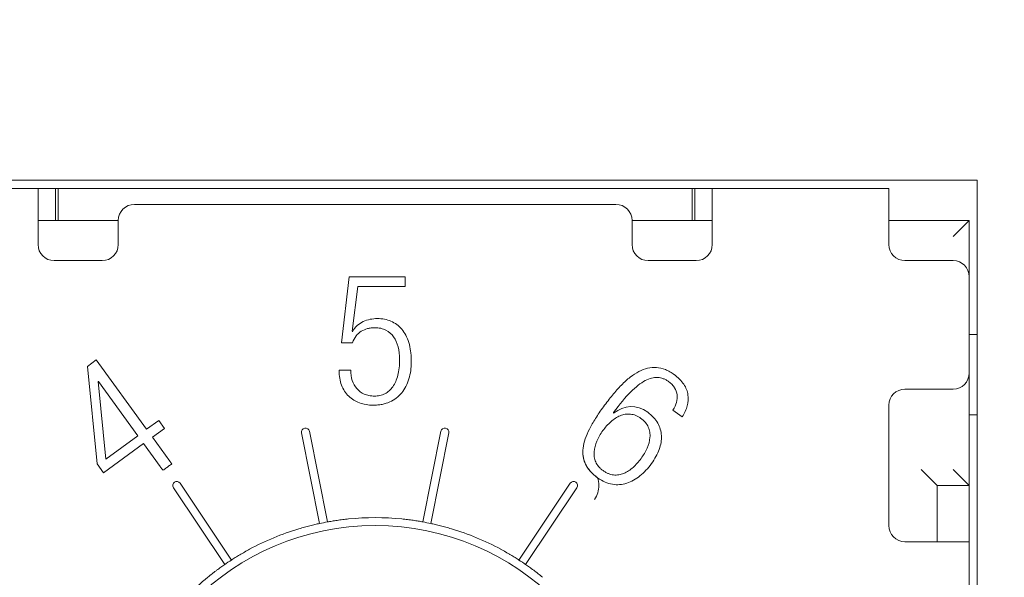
# Model space of a CAD drawing. Header units: millimetres. Extents: x 2293 to 4250, y -591 to 894.
# Tile 86 of 117: x 3928.7 to 3934.83, y 440.87 to 444.34. Entities that reach past the tile are written whole.
import ezdxf

# ---------------------------------------------------------------- set-up
doc = ezdxf.new("R2010")
doc.units = ezdxf.units.MM
doc.header["$PDSIZE"] = -1
doc.layers.add('1', color=7, linetype='Continuous', lineweight=13)
doc.dimstyles.new('ISO-25', dxfattribs={"dimtxt": 2.5, "dimasz": 2.5, "dimexe": 1.25, "dimexo": 0.625, "dimtad": 1, "dimtxsty": 'Standard', "dimcen": 2.5, "dimadec": 0, "dimazin": 0, "dimtfac": 1, "dimtmove": 0, "dimatfit": 3, "dimfxl": 1, "dimarcsym": 0})

# ---------------------------------------------------------------- blocks, each defined once
blk = doc.blocks.new('*D121')
at = {"color": 0, "lineweight": -2}
for p, q in [((4013.7592, 446.2424), (3886.1591, 446.2424)), ((3888.1591, 442.1624), (3888.1591, 432.0164)), ((3888.1591, 415.3224), (3888.1591, 425.4684)), ((3905.9592, 411.2424), (3886.1591, 411.2424))]:
    blk.add_line(p, q, dxfattribs=at)
at = {"color": 0}
for points in [[(3888.8391, 442.1624), (3887.4791, 442.1624), (3888.1591, 446.2424)], [(3887.4791, 415.3224), (3888.8391, 415.3224), (3888.1591, 411.2424)]]:
    blk.add_solid(points, dxfattribs=at)
at = {"layer": 'Defpoints', "color": 0}
for p in [(3888.1591, 446.2424), (4013.7592, 446.2424), (3905.9592, 411.2424)]:
    blk.add_point(p, dxfattribs=at)
at = {"color": 0, "insert": (3888.1591, 428.7424), "char_height": 3.5, "attachment_point": 5}
blk.add_mtext('(35)', dxfattribs=at)
blk = doc.blocks.new('*D123')
at = {"color": 0, "lineweight": -2}
for p, q in [((4013.7592, 446.2424), (4013.7592, 367.1909)), ((3905.9592, 411.2424), (3905.9592, 367.1909)), ((3910.0392, 369.1909), (4009.6792, 369.1909))]:
    blk.add_line(p, q, dxfattribs=at)
at = {"color": 0}
for points in [[(3910.0392, 369.8709), (3910.0392, 368.5109), (3905.9592, 369.1909)], [(4009.6792, 368.5109), (4009.6792, 369.8709), (4013.7592, 369.1909)]]:
    blk.add_solid(points, dxfattribs=at)
at = {"layer": 'Defpoints', "color": 0}
for p in [(4013.7592, 446.2424), (3905.9592, 411.2424), (4013.7592, 369.1909)]:
    blk.add_point(p, dxfattribs=at)
at = {"color": 0, "insert": (3959.8592, 372.7566), "char_height": 3.5, "attachment_point": 5}
blk.add_mtext('(107,8)', dxfattribs=at)

msp = doc.modelspace()

# ---------------------------------------------------------------- linework, layer by layer
at = {"layer": '1', "color": 7, "linetype": 'Continuous', "lineweight": 18}
for p, q in [((3927.1592, 443.3424), (3934.6592, 443.3424)), ((3927.7092, 443.2924), (3928.8092, 443.2924)), ((3928.9092, 443.2924), (3928.8092, 443.2924)), ((3928.8092, 442.9924), (3928.8092, 443.2924)), ((3928.9092, 443.2924), (3928.9182, 443.2924)), ((3932.9001, 443.2924), (3928.9182, 443.2924)), ((3928.9342, 443.2924), (3928.9342, 443.0924)), ((3928.9342, 443.2924), (3932.8842, 443.2924)), ((3932.8842, 443.0924), (3932.8842, 443.2924)), ((3932.9092, 443.2924), (3932.9001, 443.2924)), ((3933.0092, 443.2924), (3932.9092, 443.2924)), ((3933.0092, 443.2924), (3934.1092, 443.2924)), ((3933.0092, 443.2924), (3933.0092, 442.9924)), ((3934.1092, 442.9924), (3934.1092, 443.2924)), ((3934.6592, 443.3424), (3934.6592, 435.8424)), ((3932.4092, 443.1924), (3929.4092, 443.1924)), ((3928.8092, 443.0924), (3929.3093, 443.0924)), ((3929.3092, 443.0924), (3929.3092, 442.9424)), ((3932.5091, 443.0924), (3933.0091, 443.0924)), ((3932.5092, 442.9424), (3932.5092, 443.0924)), ((3934.1091, 443.0924), (3934.6092, 443.0924)), ((3934.6092, 443.0924), (3934.5092, 442.9924)), ((3934.6092, 443.0924), (3934.6092, 442.7424)), ((3928.8092, 442.9424), (3928.8092, 442.9924)), ((3933.0092, 442.9924), (3933.0092, 442.9424)), ((3934.1092, 442.9424), (3934.1092, 442.9924)), ((3929.2092, 442.8424), (3928.9092, 442.8424)), ((3932.9092, 442.8424), (3932.6092, 442.8424)), ((3934.5092, 442.8424), (3934.2092, 442.8424)), ((3930.7466, 442.7424), (3930.6997, 442.3311)), ((3931.097, 442.7424), (3930.7466, 442.7424)), ((3931.097, 442.6815), (3931.097, 442.7424)), ((3934.6092, 442.7424), (3934.6092, 442.1424)), ((3930.7654, 442.4021), (3930.8009, 442.6815)), ((3930.8009, 442.6815), (3931.097, 442.6815)), ((3930.7681, 442.4), (3930.7654, 442.4021)), ((3934.6592, 442.3824), (3934.6092, 442.3824)), ((3930.6997, 442.3311), (3930.7681, 442.3311)), ((3929.1721, 442.2239), (3929.1173, 442.1841)), ((3929.1173, 442.1841), (3929.177, 441.5765)), ((3929.4858, 441.7922), (3929.1721, 442.2239)), ((3930.7568, 442.1593), (3930.6841, 442.1593)), ((3934.6092, 442.1424), (3934.6092, 441.4424)), ((3929.1831, 442.0889), (3929.1853, 442.0905)), ((3929.2307, 441.6069), (3929.1831, 442.0889)), ((3929.1853, 442.0905), (3929.431, 441.7523)), ((3934.2092, 442.0424), (3934.5092, 442.0424)), ((3934.1092, 441.1924), (3934.1092, 441.9424)), ((3932.3939, 441.8932), (3932.3933, 441.897)), ((3932.7633, 441.9123), (3932.8212, 441.8702)), ((3934.6092, 441.8824), (3934.6592, 441.8824)), ((3929.5615, 441.8472), (3929.4858, 441.7922)), ((3929.5973, 441.798), (3929.5615, 441.8472)), ((3929.5215, 441.743), (3929.5973, 441.798)), ((3930.5628, 441.2056), (3930.4506, 441.7697)), ((3930.4996, 441.7795), (3930.6118, 441.2154)), ((3931.2065, 441.2154), (3931.3187, 441.7795)), ((3931.3678, 441.7697), (3931.2555, 441.2056)), ((3929.2169, 441.5216), (3929.4667, 441.7031)), ((3929.431, 441.7523), (3929.2307, 441.6069)), ((3929.4667, 441.7031), (3929.5699, 441.5611)), ((3929.63, 441.5937), (3929.5215, 441.743)), ((3929.177, 441.5765), (3929.2169, 441.5216)), ((3934.4092, 441.4424), (3934.3092, 441.5424)), ((3934.6092, 441.4424), (3934.5092, 441.5424)), ((3929.6938, 441.4563), (3930.0134, 440.978)), ((3931.805, 440.978), (3932.1245, 441.4563)), ((3929.9718, 440.9503), (3929.6522, 441.4285)), ((3932.1661, 441.4285), (3931.8465, 440.9503)), ((3934.6092, 441.4424), (3934.4092, 441.4424)), ((3934.4092, 441.4424), (3934.4092, 441.0923)), ((3934.6092, 441.0923), (3934.6092, 441.4424)), ((3934.3092, 441.0924), (3934.2092, 441.0924)), ((3934.6092, 441.0924), (3934.3092, 441.0924)), ((3934.6092, 441.0924), (3934.6092, 438.0924))]:
    msp.add_line(p, q, dxfattribs=at)
at = {"layer": '1', "color": 92, "linetype": 'Continuous', "lineweight": 13}
for p, q in [((3927.7092, 443.2924), (3928.8092, 443.2924)), ((3928.9182, 443.2924), (3928.9182, 443.0924)), ((3932.9001, 443.2924), (3932.9001, 443.0924)), ((3933.0092, 443.2924), (3934.1092, 443.2924)), ((3929.3093, 443.0924), (3928.8092, 443.0924)), ((3933.0091, 443.0924), (3932.5091, 443.0924)), ((3934.6092, 443.0924), (3934.1091, 443.0924)), ((3934.6092, 443.0924), (3934.6092, 442.7424)), ((3934.6092, 442.1424), (3934.6092, 441.4424)), ((3934.4092, 441.4424), (3934.6092, 441.4424)), ((3934.6092, 438.0924), (3934.6092, 441.0924))]:
    msp.add_line(p, q, dxfattribs=at)
at = {"layer": '1', "color": 7, "linetype": 'Continuous', "lineweight": 18}
for centre, radius, start, end in [((3929.4092, 443.0924), 0.1, 90, 180), ((3932.4092, 443.0924), 0.1, 0, 90), ((3928.9092, 442.9424), 0.1, 180, 270), ((3929.2092, 442.9424), 0.1, 270, 0), ((3932.6092, 442.9424), 0.1, 180, 270), ((3932.9092, 442.9424), 0.1, 270, 0), ((3934.2092, 442.9424), 0.1, 180, 270), ((3934.5092, 442.7424), 0.1, 0, 90), ((3934.5092, 442.1424), 0.1, 270, 0), ((3934.2092, 441.9424), 0.1, 90, 180), ((3930.4751, 441.7746), 0.025, 11.25009, 191.24991), ((3931.3432, 441.7746), 0.025, 348.75009, 168.74991), ((3929.673, 441.4424), 0.025, 33.75009, 213.74991), ((3932.1453, 441.4424), 0.025, 326.25009, 146.24991), ((3930.9092, 439.5924), 1.65, 100.38185, 102.11815), ((3930.9092, 439.5924), 1.65, 84.22007, 95.77993), ((3930.9092, 439.5924), 1.65, 77.88185, 79.61815), ((3930.9092, 439.5924), 1.6, 0, 180), ((3930.9092, 439.5924), 1.65, 106.72007, 118.27993), ((3930.9092, 439.5924), 1.65, 61.72007, 73.27993), ((3934.2092, 441.1924), 0.1, 180, 270), ((3930.9092, 439.5924), 1.65, 122.88185, 124.61815), ((3930.9092, 439.5924), 1.65, 55.38185, 57.11815), ((3930.9092, 439.5924), 1.65, 129.22007, 140.77993)]:
    msp.add_arc(centre, radius, start, end, dxfattribs=at)
for points, knots in [([(3930.7681, 442.4), (3930.7832, 442.4293), (3930.8191, 442.4598), (3930.8777, 442.4785), (3930.9397, 442.4841), (3931.0107, 442.4703), (3931.0672, 442.4292), (3931.1008, 442.3795), (3931.1196, 442.3339), (3931.1295, 442.2888), (3931.1335, 442.2486), (3931.1345, 442.2171), (3931.1336, 442.1862), (3931.1298, 442.1486), (3931.1204, 442.1047), (3931.1018, 442.0579), (3931.0757, 442.0179), (3931.0422, 441.9854), (3931.0014, 441.9611), (3930.9613, 441.9484), (3930.9257, 441.9433), (3930.8913, 441.9416), (3930.8515, 441.9448), (3930.7973, 441.9591), (3930.7403, 441.9942), (3930.6953, 442.0625), (3930.6841, 442.1245), (3930.6841, 442.1593)], [0, 0, 0, 0, 0.077346, 0.11602, 0.154693, 0.235942, 0.317191, 0.357816, 0.39844, 0.439065, 0.459377, 0.47969, 0.497915, 0.516141, 0.552593, 0.589045, 0.625496, 0.661948, 0.6984, 0.734851, 0.753077, 0.771303, 0.79989, 0.828477, 0.885652, 0.942826, 1, 1, 1, 1]), ([(3930.6841, 442.1593), (3930.6841, 442.1245), (3930.6953, 442.0625), (3930.7403, 441.9942), (3930.7973, 441.9591), (3930.8515, 441.9448), (3930.8913, 441.9416), (3930.9257, 441.9433), (3930.9613, 441.9484), (3931.0014, 441.9611), (3931.0422, 441.9854), (3931.0757, 442.0179), (3931.1018, 442.0579), (3931.1204, 442.1047), (3931.1298, 442.1486), (3931.1336, 442.1862), (3931.1345, 442.2171), (3931.1335, 442.2486), (3931.1295, 442.2888), (3931.1196, 442.3339), (3931.1008, 442.3795), (3931.0672, 442.4292), (3931.0107, 442.4703), (3930.9397, 442.4841), (3930.8777, 442.4785), (3930.8191, 442.4598), (3930.7832, 442.4293), (3930.7681, 442.4)], [0, 0, 0, 0, 0.057174, 0.114348, 0.171523, 0.20011, 0.228697, 0.246923, 0.265149, 0.3016, 0.338052, 0.374504, 0.410955, 0.447407, 0.483859, 0.502085, 0.52031, 0.540623, 0.560935, 0.60156, 0.642184, 0.682809, 0.764058, 0.845307, 0.88398, 0.922654, 1, 1, 1, 1]), ([(3931.0615, 442.2272), (3931.0615, 442.2549), (3931.0556, 442.3073), (3931.0277, 442.371), (3930.9874, 442.4068), (3930.9447, 442.422), (3930.9121, 442.4255), (3930.8834, 442.4239), (3930.8548, 442.4184), (3930.8085, 442.3988), (3930.7794, 442.3636), (3930.7681, 442.3311)], [0, 0, 0, 0, 0.160543, 0.321086, 0.481629, 0.561901, 0.642173, 0.686901, 0.731629, 0.821086, 1, 1, 1, 1]), ([(3930.7681, 442.3311), (3930.7794, 442.3636), (3930.8085, 442.3988), (3930.8548, 442.4184), (3930.8834, 442.4239), (3930.9121, 442.4255), (3930.9447, 442.422), (3930.9874, 442.4068), (3931.0277, 442.371), (3931.0556, 442.3073), (3931.0615, 442.2549), (3931.0615, 442.2272)], [0, 0, 0, 0, 0.178914, 0.268371, 0.313099, 0.357827, 0.438099, 0.518371, 0.678914, 0.839457, 1, 1, 1, 1]), ([(3930.7568, 442.1593), (3930.7568, 442.1369), (3930.7633, 442.0943), (3930.7916, 442.0426), (3930.8305, 442.0135), (3930.8699, 442.0011), (3930.9047, 441.9977), (3930.9399, 442.0013), (3930.9805, 442.016), (3931.0221, 442.0522), (3931.0539, 442.1238), (3931.0615, 442.1897), (3931.0615, 442.2272)], [0, 0, 0, 0, 0.12535, 0.2507, 0.37605, 0.438725, 0.501401, 0.563725, 0.62605, 0.7507, 0.87535, 1, 1, 1, 1]), ([(3931.0615, 442.2272), (3931.0615, 442.1897), (3931.0539, 442.1238), (3931.0221, 442.0522), (3930.9805, 442.016), (3930.9399, 442.0013), (3930.9047, 441.9977), (3930.8699, 442.0011), (3930.8305, 442.0135), (3930.7916, 442.0426), (3930.7633, 442.0943), (3930.7568, 442.1369), (3930.7568, 442.1593)], [0, 0, 0, 0, 0.12465, 0.2493, 0.37395, 0.436275, 0.498599, 0.561275, 0.62395, 0.7493, 0.87465, 1, 1, 1, 1]), ([(3932.295, 441.4903), (3932.295, 441.4903), (3932.259, 441.5164), (3932.2093, 441.5728), (3932.1977, 441.6557), (3932.2156, 441.731), (3932.2418, 441.7924), (3932.2737, 441.8479), (3932.3046, 441.895), (3932.3314, 441.9328), (3932.3596, 441.9707), (3932.3969, 442.0176), (3932.443, 442.0694), (3932.4976, 442.1188), (3932.5518, 442.1545), (3932.6062, 442.1752), (3932.6609, 442.1797), (3932.7072, 442.1688), (3932.7447, 442.1508), (3932.7703, 442.1343), (3932.7915, 442.1176), (3932.8123, 442.0982), (3932.8331, 442.0726), (3932.8499, 442.0403), (3932.8619, 441.9956), (3932.8579, 441.938), (3932.8362, 441.8924), (3932.8212, 441.8702)], [0, 0, 0, 0, 0.000023, 0.091618, 0.183221, 0.229022, 0.274824, 0.320625, 0.343526, 0.366427, 0.390306, 0.414186, 0.461944, 0.509703, 0.557462, 0.605221, 0.65298, 0.700738, 0.724618, 0.748497, 0.764216, 0.779935, 0.811373, 0.842811, 0.874249, 0.937124, 1, 1, 1, 1]), ([(3932.2159, 441.5829), (3932.2039, 441.6115), (3932.1984, 441.6588), (3932.2156, 441.731), (3932.2418, 441.7924), (3932.2737, 441.8479), (3932.3046, 441.895), (3932.3314, 441.9328), (3932.3596, 441.9707), (3932.3969, 442.0176), (3932.443, 442.0694), (3932.4976, 442.1188), (3932.5518, 442.1545), (3932.6062, 442.1752), (3932.6609, 442.1797), (3932.7072, 442.1688), (3932.7447, 442.1508), (3932.7703, 442.1343), (3932.7915, 442.1176), (3932.8123, 442.0982), (3932.8331, 442.0726), (3932.8499, 442.0403), (3932.8619, 441.9956), (3932.8579, 441.938), (3932.8362, 441.8924), (3932.8212, 441.8702)], [0, 0, 0, 0, 0.093274, 0.14412, 0.194965, 0.24581, 0.271233, 0.296655, 0.323165, 0.349674, 0.402692, 0.45571, 0.508728, 0.561746, 0.614764, 0.667783, 0.694292, 0.720801, 0.738251, 0.755701, 0.790601, 0.8255, 0.8604, 0.9302, 1, 1, 1, 1]), ([(3932.7633, 441.9123), (3932.7738, 441.9281), (3932.7891, 441.9601), (3932.7935, 442.0073), (3932.7807, 442.044), (3932.7601, 442.0705), (3932.7408, 442.0872), (3932.7212, 442.0998), (3932.6984, 442.1105), (3932.6689, 442.1172), (3932.6314, 442.1134), (3932.578, 442.092), (3932.5033, 442.0333), (3932.4323, 441.9491), (3932.3933, 441.8969)], [0, 0, 0, 0, 0.103933, 0.207865, 0.311798, 0.363764, 0.41573, 0.452247, 0.488764, 0.561798, 0.634831, 0.707865, 0.853933, 1, 1, 1, 1]), ([(3932.3933, 441.897), (3932.4324, 441.9491), (3932.5034, 442.0333), (3932.578, 442.092), (3932.6314, 442.1134), (3932.6689, 442.1172), (3932.6984, 442.1105), (3932.7212, 442.0998), (3932.7408, 442.0872), (3932.7601, 442.0705), (3932.7807, 442.044), (3932.7935, 442.0073), (3932.7891, 441.9601), (3932.7738, 441.9281), (3932.7633, 441.9123)], [0, 0, 0, 0, 0.145983, 0.292065, 0.365106, 0.438147, 0.511188, 0.547708, 0.584229, 0.6362, 0.688172, 0.792114, 0.896057, 1, 1, 1, 1]), ([(3932.3939, 441.8932), (3932.3939, 441.8932), (3932.4621, 441.9438), (3932.538, 441.9483), (3932.6066, 441.8985)], [0, 0, 0, 0, 0.000043, 1, 1, 1, 1]), ([(3932.6066, 441.8985), (3932.538, 441.9483), (3932.4621, 441.9438), (3932.3939, 441.8932), (3932.3939, 441.8932)], [0, 0, 0, 0, 0.999963, 1, 1, 1, 1]), ([(3932.6066, 441.8985), (3932.6343, 441.8783), (3932.6757, 441.8329), (3932.6983, 441.7537), (3932.6863, 441.6818), (3932.6599, 441.6231), (3932.6311, 441.578), (3932.5964, 441.5356), (3932.5465, 441.4889), (3932.4771, 441.4497), (3932.3873, 441.4419), (3932.3256, 441.468), (3932.295, 441.4903)], [0, 0, 0, 0, 0.124097, 0.248195, 0.372292, 0.434341, 0.49639, 0.559341, 0.622292, 0.748195, 0.874097, 1, 1, 1, 1]), ([(3932.2951, 441.4902), (3932.3257, 441.468), (3932.3873, 441.4419), (3932.4771, 441.4497), (3932.5465, 441.4889), (3932.5964, 441.5356), (3932.6311, 441.578), (3932.6599, 441.6231), (3932.6863, 441.6818), (3932.6983, 441.7537), (3932.6757, 441.8329), (3932.6343, 441.8783), (3932.6066, 441.8985)], [0, 0, 0, 0, 0.125775, 0.251696, 0.377616, 0.440577, 0.503537, 0.565595, 0.627653, 0.751769, 0.875884, 1, 1, 1, 1]), ([(3932.5657, 441.6105), (3932.5805, 441.631), (3932.6064, 441.6747), (3932.6222, 441.7312), (3932.6209, 441.7747), (3932.6121, 441.8058), (3932.5973, 441.8299), (3932.5806, 441.8476), (3932.5652, 441.8603), (3932.5484, 441.871), (3932.5265, 441.8813), (3932.4991, 441.8879), (3932.4668, 441.8867), (3932.4249, 441.8744), (3932.3759, 441.8421), (3932.3422, 441.8041), (3932.3274, 441.7837)], [0, 0, 0, 0, 0.12561, 0.25122, 0.314024, 0.376829, 0.439634, 0.471037, 0.502439, 0.533537, 0.564634, 0.626829, 0.689024, 0.75122, 0.87561, 1, 1, 1, 1]), ([(3932.3274, 441.7837), (3932.3422, 441.8041), (3932.3759, 441.8421), (3932.4249, 441.8744), (3932.4668, 441.8867), (3932.4991, 441.8879), (3932.5265, 441.8813), (3932.5484, 441.871), (3932.5652, 441.8603), (3932.5806, 441.8476), (3932.5973, 441.8299), (3932.6121, 441.8058), (3932.6209, 441.7747), (3932.6222, 441.7312), (3932.6064, 441.6747), (3932.5805, 441.631), (3932.5657, 441.6105)], [0, 0, 0, 0, 0.12439, 0.24878, 0.310976, 0.373171, 0.435366, 0.466463, 0.497561, 0.528963, 0.560366, 0.623171, 0.685976, 0.74878, 0.87439, 1, 1, 1, 1]), ([(3932.3274, 441.7837), (3932.3125, 441.7633), (3932.2868, 441.7196), (3932.2714, 441.663), (3932.2727, 441.6195), (3932.2816, 441.5885), (3932.2964, 441.5645), (3932.3129, 441.5469), (3932.3283, 441.5343), (3932.3451, 441.5236), (3932.3671, 441.5131), (3932.3946, 441.5064), (3932.4268, 441.5076), (3932.4686, 441.5198), (3932.5173, 441.5521), (3932.5508, 441.5901), (3932.5657, 441.6105)], [0, 0, 0, 0, 0.12439, 0.24878, 0.310976, 0.373171, 0.435366, 0.466463, 0.497561, 0.528963, 0.560366, 0.623171, 0.685976, 0.74878, 0.87439, 1, 1, 1, 1]), ([(3932.5657, 441.6105), (3932.5508, 441.5901), (3932.5173, 441.5521), (3932.4686, 441.5198), (3932.4268, 441.5076), (3932.3946, 441.5064), (3932.3671, 441.5131), (3932.3451, 441.5236), (3932.3283, 441.5343), (3932.3129, 441.5469), (3932.2964, 441.5645), (3932.2816, 441.5885), (3932.2727, 441.6195), (3932.2714, 441.663), (3932.2868, 441.7196), (3932.3125, 441.7633), (3932.3274, 441.7837)], [0, 0, 0, 0, 0.12561, 0.25122, 0.314024, 0.376829, 0.439634, 0.471037, 0.502439, 0.533537, 0.564634, 0.626829, 0.689024, 0.75122, 0.87561, 1, 1, 1, 1]), ([(3932.2159, 441.5829), (3932.2199, 441.5734), (3932.2248, 441.5642), (3932.236, 441.547), (3932.2423, 441.5389), (3932.2558, 441.5236), (3932.2632, 441.5163), (3932.2786, 441.5027), (3932.2867, 441.4963), (3932.2951, 441.4902)], [0, 0, 0, 0, 0.25, 0.25, 0.5, 0.5, 0.75, 0.75, 1, 1, 1, 1]), ([(3930.4345, 441.1726), (3930.4461, 441.1761), (3930.4576, 441.1794), (3930.4747, 441.1842), (3930.4804, 441.1857), (3930.4916, 441.1887), (3930.4972, 441.1901), (3930.5137, 441.1943), (3930.5242, 441.1969), (3930.5443, 441.2015), (3930.5538, 441.2037), (3930.5628, 441.2056)], [0, 0, 0, 0, 0.25, 0.25, 0.375, 0.375, 0.5, 0.5, 0.75, 0.75, 1, 1, 1, 1]), ([(3930.6118, 441.2154), (3930.6208, 441.217), (3930.6304, 441.2187), (3930.6456, 441.2212), (3930.6508, 441.222), (3930.6615, 441.2237), (3930.6671, 441.2245), (3930.6839, 441.227), (3930.6954, 441.2285), (3930.7188, 441.2314), (3930.7309, 441.2328), (3930.743, 441.234)], [0, 0, 0, 0, 0.25, 0.25, 0.375, 0.375, 0.5, 0.5, 0.75, 0.75, 1, 1, 1, 1]), ([(3931.0753, 441.234), (3931.0874, 441.2328), (3931.0993, 441.2314), (3931.1169, 441.2292), (3931.1227, 441.2285), (3931.1343, 441.227), (3931.14, 441.2262), (3931.1568, 441.2237), (3931.1675, 441.2221), (3931.1878, 441.2187), (3931.1975, 441.217), (3931.2065, 441.2154)], [0, 0, 0, 0, 0.25, 0.25, 0.375, 0.375, 0.5, 0.5, 0.75, 0.75, 1, 1, 1, 1]), ([(3931.2555, 441.2056), (3931.2645, 441.2037), (3931.274, 441.2016), (3931.289, 441.1981), (3931.2941, 441.1968), (3931.3047, 441.1943), (3931.3101, 441.1929), (3931.3266, 441.1887), (3931.3378, 441.1858), (3931.3606, 441.1795), (3931.3722, 441.1761), (3931.3839, 441.1726)], [0, 0, 0, 0, 0.25, 0.25, 0.375, 0.375, 0.5, 0.5, 0.75, 0.75, 1, 1, 1, 1]), ([(3930.0134, 440.978), (3930.021, 440.983), (3930.0292, 440.9882), (3930.0423, 440.9963), (3930.0468, 440.9991), (3930.0561, 441.0048), (3930.0609, 441.0076), (3930.0755, 441.0163), (3930.0855, 441.0222), (3930.1061, 441.0338), (3930.1167, 441.0397), (3930.1274, 441.0454)], [0, 0, 0, 0, 0.25, 0.25, 0.375, 0.375, 0.5, 0.5, 0.75, 0.75, 1, 1, 1, 1]), ([(3931.6909, 441.0454), (3931.7016, 441.0397), (3931.7121, 441.0339), (3931.7275, 441.0251), (3931.7326, 441.0222), (3931.7427, 441.0164), (3931.7477, 441.0134), (3931.7623, 441.0048), (3931.7715, 440.9991), (3931.789, 440.9883), (3931.7973, 440.983), (3931.805, 440.978)], [0, 0, 0, 0, 0.25, 0.25, 0.375, 0.375, 0.5, 0.5, 0.75, 0.75, 1, 1, 1, 1]), ([(3929.8659, 440.8707), (3929.8753, 440.8784), (3929.8847, 440.8858), (3929.8986, 440.8967), (3929.9033, 440.9003), (3929.9125, 440.9074), (3929.9171, 440.9109), (3929.9308, 440.921), (3929.9395, 440.9274), (3929.9562, 440.9394), (3929.9643, 440.9451), (3929.9718, 440.9503)], [0, 0, 0, 0, 0.25, 0.25, 0.375, 0.375, 0.5, 0.5, 0.75, 0.75, 1, 1, 1, 1]), ([(3931.8465, 440.9503), (3931.854, 440.9451), (3931.862, 440.9395), (3931.8745, 440.9305), (3931.8788, 440.9274), (3931.8876, 440.921), (3931.8921, 440.9177), (3931.9057, 440.9075), (3931.9149, 440.9005), (3931.9335, 440.8859), (3931.943, 440.8784), (3931.9525, 440.8707)], [0, 0, 0, 0, 0.25, 0.25, 0.375, 0.375, 0.5, 0.5, 0.75, 0.75, 1, 1, 1, 1])]:
    msp.add_open_spline(points, degree=3, knots=knots, dxfattribs=at)
for points in [[(3929.5875, 441.5369), (3929.5937, 441.5414), (3929.6061, 441.5504), (3929.6244, 441.5637), (3929.6364, 441.5724), (3929.6423, 441.5767)], [(3929.6423, 441.5767), (3929.641, 441.5786), (3929.6383, 441.5823), (3929.6342, 441.5879), (3929.6314, 441.5918), (3929.63, 441.5937)], [(3929.5699, 441.5611), (3929.5718, 441.5584), (3929.5758, 441.553), (3929.5816, 441.5449), (3929.5855, 441.5396), (3929.5875, 441.5369)], [(3932.2761, 441.355), (3932.285, 441.3684), (3932.2982, 441.3965), (3932.305, 441.4441), (3932.3, 441.4748), (3932.2951, 441.4902)]]:
    msp.add_open_spline(points, degree=3, dxfattribs=at)

# ---------------------------------------------------------------- dimensions: what is measured, and where the dimension line sits
at = {"color": 1}
dim = msp.add_linear_dim(base=(3888.1591, 446.2424), p1=(3905.9592, 411.2424), p2=(4013.7592, 446.2424), angle=90, text='(<>)', dimstyle='ISO-25', override={"dimtxt": 3.5, "dimasz": 4.08, "dimexe": 2, "dimexo": 0, "dimgap": 1.524, "dimtih": 1, "dimtoh": 1, "dimdec": 0, "dimzin": 0, "dimtxsty": 'Standard', "dimadec": 2, "dimtzin": 0}, dxfattribs=at)
dim.commit()
dim.dimension.update_dxf_attribs({"geometry": '*D121', "text_midpoint": (3888.1591, 428.7424)})
dim = msp.add_linear_dim(base=(4013.7592, 369.1909), p1=(3905.9592, 411.2424), p2=(4013.7592, 446.2424), text='(<>)', dimstyle='ISO-25', override={"dimtxt": 3.5, "dimasz": 4.08, "dimexe": 2, "dimexo": 0, "dimgap": 1.524, "dimtih": 1, "dimtoh": 1, "dimdec": 1, "dimzin": 0, "dimtxsty": 'Standard', "dimadec": 2, "dimtzin": 0}, dxfattribs=at)
dim.commit()
dim.dimension.update_dxf_attribs({"geometry": '*D123', "text_midpoint": (3959.8592, 372.7566)})

doc.saveas('drawing.dxf')
